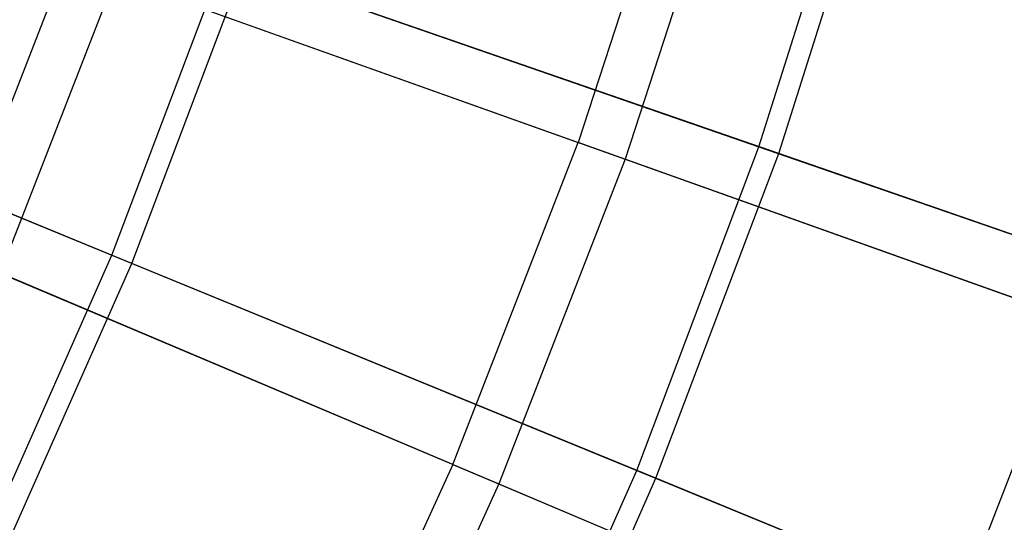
# Model space of a CAD drawing. Extents: x 0.1 to 12.1, y -6 to 6.
# Tile 179 of 256: x 8.654 to 9.151, y -1.218 to -0.964. Entities that reach past the tile are written whole.
import ezdxf

# ---------------------------------------------------------------- set-up
doc = ezdxf.new("R2010")
doc.units = 0
doc.header["$LTSCALE"] = 2.54
doc.layers.get('0').update_dxf_attribs({"linetype": 'CONTINUOUS'})

# ---------------------------------------------------------------- blocks, each defined once
blk = doc.blocks.new('DROPS_COLOR_B-11195_STL')
at = {"color": 0}
for p, q in [((8.98974, -0.86025, 2.82561), (8.93585, -1.0261, 2.82561)), ((8.98974, -0.86025, 2.82561), (8.93585, -1.0261, 2.82561)), ((9.01386, -0.86733, 12.54373), (8.95952, -1.03455, 12.54373)), ((9.01386, -0.86733, 12.54373), (8.95952, -1.03455, 12.54373)), ((8.67766, -0.93398, 2.64879), (8.62008, -1.0819, 2.64879)), ((8.67766, -0.93398, 2.64879), (8.62008, -1.0819, 2.64879)), ((8.67766, -0.93398, 2.64879), (8.93585, -1.0261, 2.82561)), ((8.67766, -0.93398, 2.64879), (8.93585, -1.0261, 2.82561)), ((8.70221, -0.94274, 12.72197), (8.64408, -1.09204, 12.72197)), ((8.70221, -0.94274, 12.72197), (8.64408, -1.09204, 12.72197)), ((8.70221, -0.94274, 12.72197), (8.95952, -1.03455, 12.54373)), ((8.70221, -0.94274, 12.72197), (8.95952, -1.03455, 12.54373)), ((8.87258, -1.18861, 2.82561), (8.93585, -1.0261, 2.82561)), ((8.87258, -1.18861, 2.82561), (8.93585, -1.0261, 2.82561)), ((9.18443, -1.11479, 3.01731), (8.93585, -1.0261, 2.82561)), ((9.18443, -1.11479, 3.01731), (8.93585, -1.0261, 2.82561)), ((8.95952, -1.03455, 12.54373), (8.89573, -1.19839, 12.54373)), ((8.95952, -1.03455, 12.54373), (8.89573, -1.19839, 12.54373)), ((8.95952, -1.03455, 12.54373), (9.20717, -1.12291, 12.35067)), ((8.95952, -1.03455, 12.54373), (9.20717, -1.12291, 12.35067)), ((8.87258, -1.18861, 2.82561), (8.62008, -1.0819, 2.64879)), ((8.87258, -1.18861, 2.82561), (8.62008, -1.0819, 2.64879)), ((8.64408, -1.09204, 12.72197), (8.89573, -1.19839, 12.54373)), ((8.64408, -1.09204, 12.72197), (8.89573, -1.19839, 12.54373)), ((9.18443, -1.11479, 3.01731), (9.11569, -1.29135, 3.01731)), ((9.18443, -1.11479, 3.01731), (9.11569, -1.29135, 3.01731)), ((8.87258, -1.18861, 2.82561), (8.80014, -1.34723, 2.82561)), ((8.87258, -1.18861, 2.82561), (8.80014, -1.34723, 2.82561)), ((8.87258, -1.18861, 2.82561), (9.11569, -1.29135, 3.01731)), ((8.87258, -1.18861, 2.82561), (9.11569, -1.29135, 3.01731)), ((8.89573, -1.19839, 12.54373), (8.82269, -1.35833, 12.54373)), ((8.89573, -1.19839, 12.54373), (8.82269, -1.35833, 12.54373)), ((8.89573, -1.19839, 12.54373), (9.13793, -1.30074, 12.35067)), ((8.89573, -1.19839, 12.54373), (9.13793, -1.30074, 12.35067))]:
    blk.add_line(p, q, dxfattribs=at)
blk = doc.blocks.new('GROUP_1')
at = {"color": 0}
for p, q in [((8.96705, 4.96901, 0.88735), (9.01961, 5.13549, 0.88735)), ((8.96705, 4.96901, 0.88735), (9.01961, 5.13549, 0.88735)), ((8.977, 4.96556, 11.10617), (9.02973, 5.1326, 11.10617)), ((8.977, 4.96556, 11.10617), (9.02973, 5.1326, 11.10617)), ((8.6405, 4.91432, 0.72223), (8.69661, 5.06274, 0.72223)), ((8.6405, 4.91432, 0.72223), (8.69661, 5.06274, 0.72223)), ((8.65056, 4.91019, 11.27188), (8.70688, 5.05918, 11.27188)), ((8.65056, 4.91019, 11.27188), (8.70688, 5.05918, 11.27188)), ((8.69661, 5.06274, 0.72223), (8.96705, 4.96901, 0.88735)), ((8.69661, 5.06274, 0.72223), (8.96705, 4.96901, 0.88735)), ((8.977, 4.96556, 11.10617), (8.70688, 5.05918, 11.27188)), ((8.977, 4.96556, 11.10617), (8.70688, 5.05918, 11.27188)), ((8.36768, 5.02621, 0.57312), (8.6405, 4.91432, 0.72223)), ((8.36768, 5.02621, 0.57312), (8.6405, 4.91432, 0.72223)), ((8.65056, 4.91019, 11.27188), (8.37802, 5.02197, 11.4216)), ((8.65056, 4.91019, 11.27188), (8.37802, 5.02197, 11.4216)), ((8.90532, 4.8057, 0.88735), (8.96705, 4.96901, 0.88735)), ((8.90532, 4.8057, 0.88735), (8.96705, 4.96901, 0.88735)), ((8.91506, 4.80171, 11.10617), (8.977, 4.96556, 11.10617)), ((8.91506, 4.80171, 11.10617), (8.977, 4.96556, 11.10617)), ((8.96705, 4.96901, 0.88735), (9.22849, 4.8784, 1.06797)), ((8.96705, 4.96901, 0.88735), (9.22849, 4.8784, 1.06797)), ((9.23809, 4.87507, 10.92497), (8.977, 4.96556, 11.10617)), ((9.23809, 4.87507, 10.92497), (8.977, 4.96556, 11.10617)), ((8.57623, 4.76924, 0.72223), (8.6405, 4.91432, 0.72223)), ((8.57623, 4.76924, 0.72223), (8.6405, 4.91432, 0.72223)), ((8.58604, 4.76457, 11.27188), (8.65056, 4.91019, 11.27188)), ((8.58604, 4.76457, 11.27188), (8.65056, 4.91019, 11.27188)), ((8.6405, 4.91432, 0.72223), (8.90532, 4.8057, 0.88735)), ((8.6405, 4.91432, 0.72223), (8.90532, 4.8057, 0.88735)), ((8.91506, 4.80171, 11.10617), (8.65056, 4.91019, 11.27188)), ((8.91506, 4.80171, 11.10617), (8.65056, 4.91019, 11.27188)), ((8.8346, 4.64608, 0.88735), (8.90532, 4.8057, 0.88735)), ((8.8346, 4.64608, 0.88735), (8.90532, 4.8057, 0.88735)), ((8.90532, 4.8057, 0.88735), (9.16132, 4.7007, 1.06797)), ((8.90532, 4.8057, 0.88735), (9.16132, 4.7007, 1.06797)), ((8.84411, 4.64155, 11.10617), (8.91506, 4.80171, 11.10617)), ((8.84411, 4.64155, 11.10617), (8.91506, 4.80171, 11.10617)), ((9.17071, 4.69685, 10.92497), (8.91506, 4.80171, 11.10617)), ((9.17071, 4.69685, 10.92497), (8.91506, 4.80171, 11.10617))]:
    blk.add_line(p, q, dxfattribs=at)
blk.add_blockref('DROPS_COLOR_B-11195_STL', (-0.06, 5.99731, -1.7), dxfattribs=at)

msp = doc.modelspace()

# ---------------------------------------------------------------- block references
at = {"color": 0}
msp.add_blockref('GROUP_1', (0.06, -5.99731, 1.7), dxfattribs=at)

doc.saveas('drawing.dxf')
